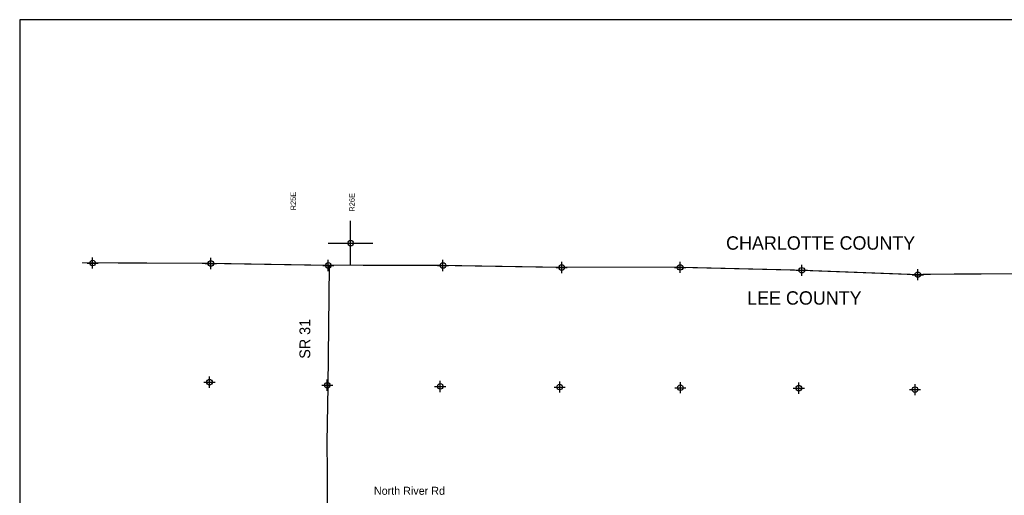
# Model space of a CAD drawing. Extents: x 237622 to 333622, y 833179 to 897010.
# Tile 2 of 3: x 237622 to 281719, y 875691 to 897010. Entities that reach past the tile are written whole.
import ezdxf

# ---------------------------------------------------------------- set-up
doc = ezdxf.new("R2010")
doc.units = 0
doc.header["$LTSCALE"] = 800
doc.header["$PDMODE"] = 34
doc.header["$PDSIZE"] = 250
doc.linetypes.add('PHANTOM', pattern=[0])
doc.layers.get('0').update_dxf_attribs({"linetype": 'CONTINUOUS'})
for name, color, linetype in [('BORDER', 1, 'CONTINUOUS'), ('COUNTY', 15, 'PHANTOM'), ('MAJROADS', 9, 'CONTINUOUS'), ('SEC', 2, 'CONTINUOUS'), ('TEXT', 7, 'CONTINUOUS')]:
    doc.layers.add(name, color=color, linetype=linetype)

# ---------------------------------------------------------------- blocks, each defined once
blk = doc.blocks.new('TICK')
at = {"color": 0}
for points in [[(500, 0), (500, 1000)], [(0, 500), (1000, 500)]]:
    blk.add_lwpolyline(points, dxfattribs=at)
blk.add_point((500, 500), dxfattribs=at)

msp = doc.modelspace()

# ---------------------------------------------------------------- linework, layer by layer
at = {"layer": 'BORDER', "color": 0}
msp.add_lwpolyline([(237622, 834010), (333622, 834010), (333622, 897010), (237622, 897010)], close=True, dxfattribs=at)
at = {"layer": 'COUNTY', "color": 0, "const_width": 50}
msp.add_lwpolyline([(314888, 885827), (309574, 885814), (304211, 885726), (298807, 885713), (293461, 885675), (288984, 885630), (288208, 885645), (282929, 885623), (278920, 885606), (277966, 885592), (277594, 885590), (272402, 885786), (266950, 885917), (261647, 885912), (256329, 886000), (251194, 886003), (245934, 886091), (240641, 886112), (240408, 886113)], dxfattribs=at)
at = {"layer": 'MAJROADS', "color": 0}
msp.add_lwpolyline([(251483, 885978), (251426, 880574), (251374, 878070), (251389, 876729), (251387, 875388), (251314, 870093), (251306, 869037), (251257, 867990), (251296, 867596), (251361, 867311), (251343, 867152), (251463, 866489), (251529, 866229), (251536, 866086), (251543, 865860), (251551, 861386)], dxfattribs=at)
at = {"layer": 'SEC', "color": 0}
for p in [(240890, 886102), (246184, 886082), (251444, 885994), (256579, 885991), (261897, 885903), (267199, 885907), (272652, 885777), (277844, 885581), (246121, 880763), (251398, 880625), (256457, 880572), (261809, 880543), (267212, 880513), (272514, 880492), (277723, 880430)]:
    msp.add_point(p, dxfattribs=at)

# ---------------------------------------------------------------- block references
at = {"color": 0, "xscale": 2, "yscale": 2, "zscale": 2}
msp.add_blockref('TICK', (251444, 885994), dxfattribs=at)

# ---------------------------------------------------------------- texts
at = {"layer": 'MAJROADS', "color": 0}
msp.add_text('SR 31', height=480, rotation=90, dxfattribs=at).set_placement((250633, 881814))
msp.add_text('North River Rd', height=360, dxfattribs=at).set_placement((253486, 875715))
at = {"layer": 'TEXT', "color": 0}
for s, p in [('R25E', (249993, 888464)), ('R26E', (252624, 888408))]:
    msp.add_text(s, height=240, rotation=90, dxfattribs=at).set_placement(p)
for s, p in [('CHARLOTTE COUNTY', (269259, 886701)), ('LEE COUNTY', (270200, 884237))]:
    msp.add_text(s, height=600, dxfattribs=at).set_placement(p)

doc.saveas('drawing.dxf')
